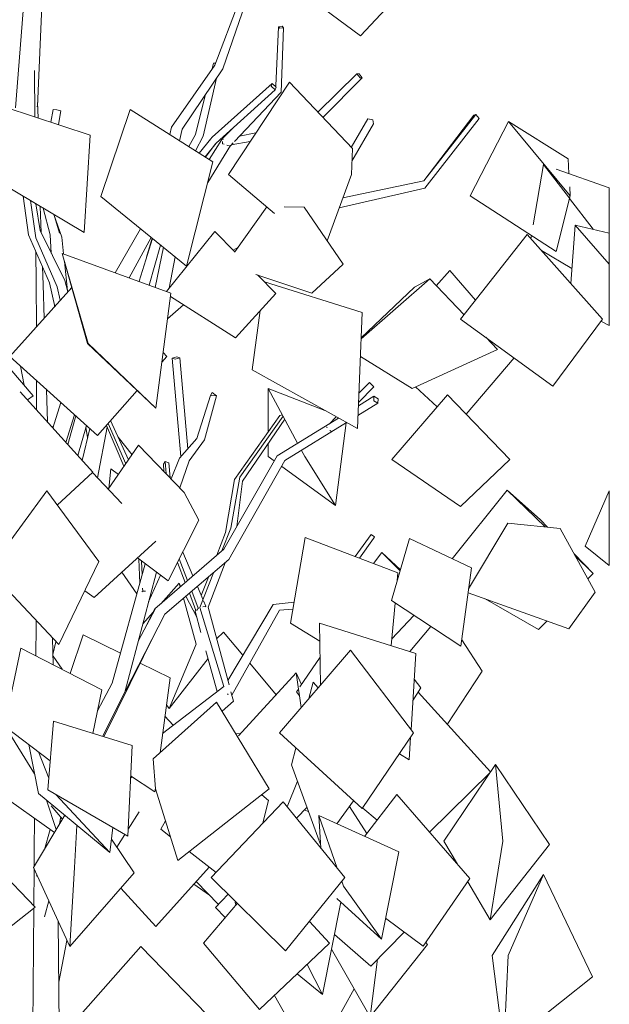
# Model space of a CAD drawing. Header units: millimetres. Extents: x 27350 to 76432, y -300 to 6935.
# Tile 42 of 43: x 74978 to 76432, y 1727 to 4155. Entities that reach past the tile are written whole.
import ezdxf

# ---------------------------------------------------------------- set-up
doc = ezdxf.new("R2010")
doc.units = ezdxf.units.MM
doc.header["$MEASUREMENT"] = 0
doc.layers.add('Nouveau_VRD _ Végétation.VRD', color=7, linetype='Continuous')

# ---------------------------------------------------------------- blocks, each defined once
blk = doc.blocks.new('Élément de coupe_78')
at = {"layer": 'Nouveau_VRD _ Végétation.VRD', "color": 7, "linetype": 'Continuous', "lineweight": 15}
for p, q in [((75151.5, 3870.9), (74942.2, 3939.4)), ((75136.9, 3630.5), (75151.5, 3870.9)), ((75136.9, 3630.5), (74926.4, 3755.6)), ((75144.9, 3356.6), (75082.5, 3578.9)), ((75350.6, 3480.7), (75082.5, 3578.9)), ((75146.9, 3356.6), (75082.5, 3578.9)), ((75313.7, 3197.6), (75350.6, 3480.7)), ((75313.7, 3197.6), (75144.9, 3356.6)), ((75313.7, 3197.6), (75146.9, 3356.6)), ((74901.8, 2798.1), (75044.4, 2993.1)), ((75172.9, 2819.4), (75044.4, 2993.1)), ((75074.1, 2614), (75172.9, 2819.4)), ((75074.1, 2614), (74901.8, 2798.1)), ((74940.4, 2413.1), (74980.7, 2605.6)), ((75180.1, 2502.8), (74980.7, 2605.6)), ((75158.4, 2394.8), (75180.1, 2502.8)), ((75052.9, 2327.2), (74940.4, 2413.1)), ((75014.2, 2295.7), (74942.8, 2411.3)), ((75047.1, 2255.6), (75061, 2425.1)), ((75255, 2364.9), (75061, 2425.1)), ((75023.8, 2246.6), (75000, 2367.6)), ((75244.6, 2141.8), (75255, 2364.9)), ((75049.5, 2284.8), (75023.9, 2349.4)), ((75063.7, 2150.9), (74896.5, 2268.8)), ((75200, 2101.7), (75023.8, 2246.6)), ((75244.6, 2141.8), (75047.1, 2255.6)), ((75200, 2101.7), (75066.9, 2244.2)), ((75067.8, 2157.8), (75043.6, 2230.4)), ((75083.3, 2183.9), (75055.4, 2216.7)), ((75012, 2064.3), (75088.9, 2193.2)), ((75076.3, 2172.2), (75079, 2189)), ((75112.8, 2064.3), (75119.1, 2168.3)), ((75200, 2101.7), (75207.2, 2163.3)), ((75259.8, 2051.4), (75203.9, 2134.4)), ((75101.2, 1869.5), (75012, 2064.3)), ((75101.2, 1869.5), (75112.8, 2064.3)), ((75101.2, 1869.5), (75259.8, 2051.4))]:
    blk.add_line(p, q, dxfattribs=at)
blk = doc.blocks.new('Élément de coupe_79')
at = {"layer": 'Nouveau_VRD _ Végétation.VRD', "color": 7, "linetype": 'Continuous', "lineweight": 15}
for p, q in [((75021.7, 3941.4), (75043.1, 4422.5)), ((74967.6, 3938.2), (75005, 4417.8)), ((75818.2, 4115.8), (75612.1, 4268.1)), ((75818.2, 4115.8), (75961, 4268.1)), ((75459.4, 4042.8), (75518.8, 4200.9)), ((75478.9, 4034.3), (75535.1, 4196.3)), ((75609.8, 3992.1), (75615.8, 4137.9)), ((75625, 4139), (75615.8, 4137.9)), ((75615.8, 4137.9), (75619.7, 4134.2)), ((75619.7, 4134.2), (75628.9, 4135.4)), ((75622.8, 3976.6), (75628.9, 4135.4)), ((75628.9, 4135.4), (75625, 4139)), ((75352.3, 3890.3), (75459.4, 4042.8)), ((75378.2, 3885.1), (75478.9, 4034.3)), ((75451.8, 4031.9), (75455.8, 4048)), ((75455.8, 4048), (75461.4, 4048.2)), ((75015.3, 3915.5), (75014.4, 4029.8)), ((75430, 3867.8), (75463.5, 4011.4)), ((75713.5, 3927.2), (75809.4, 4022)), ((75725.6, 3914.4), (75822.6, 4012.3)), ((75809.4, 4022), (75817.3, 4012.3)), ((75814.8, 4022), (75809.4, 4022)), ((75822.6, 4012.3), (75814.8, 4022)), ((75817.3, 4012.3), (75822.6, 4012.3)), ((75452.4, 3865.9), (75600.3, 3998.2)), ((75492.7, 3773.5), (75643.3, 4001.3)), ((75600.3, 3998.2), (75597.7, 3991.2)), ((75597.7, 3991.2), (75607.9, 3982.1)), ((75610.5, 3989.1), (75600.3, 3998.2)), ((75607.9, 3982.1), (75610.5, 3989.1)), ((75608.6, 3990.8), (75609.8, 3992.1)), ((75798.4, 3837.5), (75643.3, 4001.3)), ((75411.2, 3871.9), (75436.4, 3971.3)), ((75462.6, 3851.1), (75607.9, 3982.1)), ((75507.5, 3854.9), (75622.8, 3976.6)), ((75019.9, 3941.3), (75021.7, 3941.4)), ((75023, 3913), (75022.1, 3950.7)), ((75054.9, 3902.6), (75060.7, 3934.2)), ((75060.7, 3934.2), (75069, 3933.4)), ((75177.8, 3719.1), (75249.9, 3934.1)), ((75454.6, 3804.5), (75249.9, 3934.1)), ((75069, 3933.4), (75079.5, 3930.8)), ((75073.2, 3896.6), (75079.5, 3930.8)), ((75795.7, 3840.3), (75836.2, 3910.9)), ((75836.2, 3910.9), (75848.5, 3908.4)), ((75974.3, 3758.1), (76098.3, 3919.7)), ((75974.6, 3758.1), (76103.1, 3921.2)), ((75977.1, 3739.7), (76110.8, 3911.6)), ((76098.3, 3919.7), (76103.1, 3921.2)), ((76103.1, 3921.2), (76110.8, 3911.6)), ((75348.2, 3871.9), (75352.3, 3890.3)), ((75478, 3862.5), (75508.8, 3892.7)), ((75797.4, 3806), (75850.6, 3898.8)), ((75848.5, 3908.4), (75850.6, 3898.8)), ((76088.7, 3720.5), (76183.4, 3904)), ((76330.7, 3812.4), (76183.4, 3904)), ((76335.8, 3720.5), (76183.4, 3904)), ((75372.2, 3856.7), (75378.2, 3885.1)), ((75395.1, 3842.2), (75411.2, 3871.9)), ((75411.5, 3831.8), (75430, 3867.8)), ((75420.1, 3826.4), (75449.4, 3861.8)), ((75444.1, 3855.4), (75452.4, 3865.9)), ((75478, 3862.5), (75478, 3860.3)), ((75520.2, 3868.3), (75560.4, 3875.9)), ((75435.2, 3816.8), (75462.6, 3851.1)), ((75435.7, 3816.5), (75460.3, 3848.2)), ((75441.6, 3753.5), (75497.9, 3844.8)), ((75444.8, 3810.7), (75476.2, 3860)), ((75476.2, 3860), (75480.6, 3860.8)), ((75477.8, 3854.5), (75477.7, 3849.4)), ((75477.7, 3849.4), (75482, 3848.1)), ((75489, 3846), (75496.9, 3843.7)), ((75496.9, 3843.7), (75504.3, 3851.6)), ((75499.3, 3846.3), (75546.5, 3854.8)), ((75796.3, 3773.5), (75798.4, 3837.5)), ((75389.1, 3547.6), (75454.6, 3804.5)), ((76244.5, 3649), (76270, 3798.2)), ((76271.8, 3797.5), (76270, 3798.2)), ((76333.8, 3715), (76270, 3798.2)), ((76330.7, 3812.4), (76332.7, 3775.9)), ((75606.6, 3677.4), (75492.7, 3773.5)), ((75736, 3610.3), (75796.3, 3773.5)), ((76432.2, 3740.7), (76301.4, 3787)), ((75765.8, 3690.9), (75977.1, 3739.7)), ((75775.1, 3716), (75974.6, 3758.1)), ((76334.5, 3743.4), (76335.8, 3720.5)), ((76432.2, 3629), (76432.2, 3740.7)), ((74999.6, 3624.9), (74986.6, 3719.8)), ((75389.1, 3547.6), (75177.8, 3719.1)), ((76301.4, 3583.9), (76088.7, 3720.5)), ((76301.4, 3583.9), (76335.8, 3720.5)), ((75017.8, 3617.3), (75004.5, 3709.2)), ((75028.6, 3635.1), (75017.6, 3701.4)), ((75031, 3630.2), (75028.5, 3694.9)), ((75508.5, 3582.8), (75587.5, 3693.5)), ((75679.1, 3693.3), (75629.9, 3694.1)), ((75775.9, 3552), (75679.1, 3693.3)), ((76392.6, 3638.4), (76334.2, 3714.4)), ((75053.1, 3624.5), (75036, 3690.5)), ((75075.8, 3628.8), (75061.6, 3675.3)), ((75081.9, 3618.8), (75062.1, 3674.9)), ((76336.9, 3505.1), (76348.1, 3648.9)), ((76432.2, 3629), (76348.1, 3648.9)), ((76432.2, 3552.4), (76348.1, 3648.9)), ((75051.3, 3506.1), (74999.6, 3624.9)), ((75089.1, 3511.8), (75028.6, 3635.1)), ((75055.8, 3579.6), (75053.1, 3624.5)), ((75086.2, 3577.5), (75081.9, 3618.8)), ((75213.4, 3531), (75275.4, 3639.9)), ((75247.8, 3518.4), (75301.8, 3618.5)), ((75340, 3484.6), (75459, 3633.1)), ((75509.4, 3581.9), (75459, 3633.1)), ((76065.5, 3417.1), (76229.3, 3625.9)), ((76415.3, 3417.1), (76229.3, 3625.9)), ((76238.7, 3615.2), (76240.1, 3623.3)), ((76432.2, 3552.4), (76432.2, 3629)), ((75070.4, 3496.3), (75017.8, 3617.3)), ((75272.3, 3510.6), (75305.4, 3615.5)), ((75290.9, 3569.5), (75304.7, 3616.1)), ((75297.3, 3500.2), (75325.4, 3599.3)), ((75018.7, 3507.7), (75018, 3582.6)), ((75311.8, 3494.9), (75332.1, 3593.9)), ((75346.7, 3492.9), (75361, 3570.4)), ((75504.3, 3587.1), (75516.2, 3593.6)), ((76339.8, 3542), (76264.7, 3586.1)), ((75035.9, 3501.8), (75034.2, 3545.4)), ((75095.6, 3486.6), (75088.2, 3558.7)), ((75698.4, 3481.2), (75775.9, 3552)), ((76432.2, 3552.4), (76432.2, 3509.1)), ((75698.4, 3481.2), (75560.5, 3527.3)), ((75609.2, 3480.4), (75564.3, 3526)), ((76005.3, 3499.3), (76039, 3536.7)), ((76102, 3463.5), (76039, 3536.7)), ((75019, 3397.7), (75018.7, 3507.7)), ((75038.3, 3419.3), (75035.9, 3501.8)), ((75064.4, 3448.3), (75051.3, 3506.1)), ((75096.3, 3483.9), (75089.1, 3511.8)), ((75271.9, 3509.5), (75272.3, 3510.6)), ((75822.6, 3433.1), (75581.3, 3508.8)), ((75820, 3368), (75989.2, 3516.2)), ((75951.3, 3495.6), (75989.2, 3516.2)), ((76073.9, 3427.8), (75989.2, 3516.2)), ((76432.2, 3509.1), (76432.2, 3401.5)), ((74953.4, 3324.6), (75106.1, 3494.8)), ((75077.8, 3463.2), (75070.4, 3496.3)), ((75509.8, 3371.1), (75609.2, 3480.4)), ((75820.1, 3370.4), (75951.3, 3495.6)), ((75063.7, 3447.5), (75063.4, 3452.7)), ((75342.3, 3417.5), (75382.2, 3451.7)), ((75349.3, 3471.1), (75350.3, 3471.8)), ((75509.8, 3371.1), (75349.5, 3472.3)), ((75550.9, 3291.9), (75570.9, 3438.3)), ((75810.9, 3146.8), (75822.6, 3433.1)), ((75011.1, 3227.7), (74846.6, 3419.7)), ((76292.5, 3251.5), (76065.5, 3417.1)), ((76292.5, 3251.5), (76415.3, 3417.1)), ((76432.2, 3401.5), (76411.5, 3411.9)), ((76156.1, 3341.9), (76127.2, 3372)), ((75340.4, 3324.6), (75331.5, 3334.8)), ((75946, 3246), (76156.1, 3341.9)), ((75169.9, 3129.8), (74953.4, 3324.6)), ((75328.4, 3310.9), (75340.4, 3324.6)), ((75365.2, 3324), (75353.9, 3320.7)), ((75353.9, 3320.7), (75361.4, 3317.8)), ((75375.6, 3078), (75353.9, 3320.7)), ((75361.4, 3317.8), (75372.7, 3321.1)), ((75372.7, 3321.1), (75365.2, 3324)), ((75392.7, 3097.2), (75372.7, 3321.1)), ((75946, 3246), (75818.2, 3324.7)), ((76078.8, 3182.7), (76197.1, 3321.1)), ((74989.1, 3254.1), (74980, 3300.7)), ((75810.9, 3146.8), (75550.9, 3291.9)), ((75019.5, 3192.8), (75019.3, 3265.3)), ((75814.5, 3234.1), (75840.5, 3260.9)), ((75850.1, 3251.4), (75840.5, 3260.9)), ((75840.5, 3260.9), (75841.6, 3259.8)), ((75841.6, 3259.8), (75851.2, 3250.2)), ((75158.5, 3039.1), (74978.8, 3237.7)), ((75046.1, 3163.4), (75043.7, 3243.3)), ((75169.9, 3129.8), (75267.4, 3241.2)), ((75452.9, 3235.5), (75448.5, 3228.5)), ((75463.4, 3227.3), (75452.9, 3235.5)), ((75590.6, 3138.2), (75590.7, 3245.9)), ((75730.4, 3191.7), (75590.7, 3245.9)), ((75663.4, 3110.9), (75590.7, 3245.9)), ((75813.6, 3211.4), (75851.2, 3250.2)), ((75851.2, 3250.2), (75850.1, 3251.4)), ((75895.4, 3070.8), (76033, 3230)), ((76007.8, 3200.9), (75954.3, 3249.8)), ((76187.2, 3070.8), (76033, 3230)), ((74997.1, 3217.5), (75011.1, 3227.7)), ((75059.7, 3148.3), (75079.5, 3211.1)), ((75415, 3122.2), (75448.5, 3228.5)), ((75434, 3118.8), (75463.4, 3227.3)), ((75448.5, 3228.5), (75463.4, 3227.3)), ((75812.2, 3179), (75861.3, 3209.3)), ((75813.2, 3203), (75851.6, 3226.6)), ((75851.6, 3226.6), (75851.2, 3215.4)), ((75851.2, 3215.4), (75861.3, 3209.3)), ((75861.7, 3220.6), (75851.6, 3226.6)), ((75861.3, 3209.3), (75861.7, 3220.6)), ((75091.8, 3112.9), (75113, 3181)), ((75096.2, 3108), (75116.3, 3178)), ((75239.6, 3060.3), (75195.9, 3159.5)), ((75246.2, 3069.9), (75202, 3166.5)), ((75507.9, 3021), (75619.3, 3179)), ((75520.4, 3027.2), (75627.5, 3177.5)), ((75527.4, 3017), (75631.7, 3169.7)), ((75613, 3079.9), (75764.2, 3172.9)), ((75619.3, 3179), (75625.9, 3180.6)), ((75632.1, 3067.8), (75784.2, 3161.7)), ((75741.6, 3159), (75758.3, 3176.2)), ((75756.6, 2957.4), (75782.9, 3160.9)), ((75057, 3151.3), (75061.2, 3153.2)), ((75120.8, 3080.8), (75142.4, 3154.5)), ((75132, 3068.4), (75150.4, 3147.3)), ((75145.2, 3125), (75141.1, 3150.2)), ((75169.4, 3025.8), (75193.4, 3150.1)), ((75235, 3053.8), (75191.5, 3154.5)), ((75734.8, 3150.5), (75735.2, 3150.1)), ((75735.2, 3150.1), (75736.4, 3148.9)), ((75743.1, 3142.3), (75744.9, 3140.5)), ((75744.9, 3140.5), (75745.9, 3141.6)), ((75254.9, 3082.4), (75220.7, 3125.7)), ((75372.3, 3074.3), (75415, 3122.2)), ((75395.7, 3067), (75434, 3118.8)), ((75590.5, 3078), (75590.6, 3109.5)), ((75196.1, 2997.6), (75271.2, 3105.9)), ((75383.6, 2989.5), (75271.2, 3105.9)), ((75681.1, 3078), (75673, 3093.1)), ((75332.2, 3059.4), (75337, 3065.7)), ((75337, 3065.7), (75345.8, 3062.7)), ((75338.7, 3036), (75337, 3065.7)), ((75348.6, 3025.7), (75345.8, 3062.7)), ((75351.4, 3022.9), (75372.3, 3074.3)), ((75372.8, 3000.7), (75395.7, 3067)), ((75481.6, 2849.6), (75613, 3079.9)), ((75494, 2824.1), (75632.1, 3067.8)), ((75605.6, 3067), (75590.5, 3078)), ((75756.6, 2957.4), (75681.1, 3078)), ((76064.9, 2954.7), (75895.4, 3070.8)), ((76064.9, 2954.7), (76187.2, 3070.8)), ((75070.4, 2957.9), (75158.5, 3039.1)), ((75229.6, 2962.4), (75157.5, 3038.2)), ((75197.3, 2999.3), (75203, 3047.5)), ((75221.1, 3033.7), (75203, 3047.5)), ((75333.1, 3041.7), (75332.2, 3059.4)), ((75756.6, 2957.4), (75624, 3053.6)), ((75485.8, 2890.6), (75507.9, 3021)), ((75498.5, 2901.2), (75520.4, 3027.2)), ((75513.2, 2905), (75527.4, 3017)), ((75419.7, 2921.1), (75383.6, 2989.5)), ((76044.7, 2826), (76180.3, 2995.3)), ((76262.2, 2921.7), (76180.3, 2995.3)), ((76274.3, 2904.3), (76180.3, 2995.3)), ((76372.5, 2856.9), (76432.2, 2993)), ((76432.2, 2993), (76432.2, 2874)), ((75343.7, 2771.2), (75419.7, 2921.1)), ((76262.2, 2921.7), (76280, 2903.7)), ((75464, 2834.4), (75485.8, 2890.6)), ((75476.7, 2845.3), (75498.5, 2901.2)), ((76085.2, 2751.3), (76181.9, 2913.8)), ((76310.6, 2900.6), (76181.9, 2913.8)), ((76397.2, 2743.1), (76310.6, 2900.6)), ((75161.4, 2730.1), (75313.5, 2869.5)), ((75645.9, 2667), (75682, 2878.5)), ((75910.9, 2791), (75682, 2878.5)), ((75805.5, 2831.3), (75844.6, 2886)), ((75815.7, 2827.4), (75850.5, 2876.1)), ((75844.6, 2886), (75853.1, 2879.8)), ((75853.1, 2879.8), (75850.5, 2876.1)), ((75894.7, 2722.7), (75939.7, 2876.2)), ((76092.3, 2803.2), (75939.7, 2876.2)), ((76432.2, 2874), (76432.2, 2809.4)), ((75311.4, 2702.7), (75481.6, 2849.6)), ((75405, 2783.4), (75379.8, 2842.4)), ((75850.3, 2814.1), (75871.2, 2841.3)), ((75916.9, 2798.5), (75871.2, 2841.3)), ((75916.2, 2796), (75871.2, 2841.3)), ((76432.2, 2809.4), (76372.5, 2856.9)), ((75343.7, 2771.2), (75268, 2827.8)), ((75273.8, 2765.4), (75271.4, 2825.2)), ((75279.6, 2786.3), (75278.3, 2820.1)), ((75335.8, 2689.2), (75494, 2824.1)), ((75386.1, 2767.1), (75366.8, 2816.9)), ((75391.8, 2772.1), (75371.2, 2825.4)), ((76345.1, 2837.9), (76392.6, 2789.8)), ((76392.6, 2789.8), (76347.5, 2833.5)), ((75205.8, 2519.1), (75287.1, 2813.5)), ((75266.6, 2739.1), (75230, 2792.9)), ((75236.8, 2496.5), (75315, 2792.7)), ((75442.5, 2706.6), (75484.4, 2816)), ((76066, 2610.3), (76092.3, 2803.2)), ((75295.7, 2719.8), (75325.1, 2785.1)), ((75421.9, 2705.6), (75455.5, 2791.3)), ((75425.5, 2735.3), (75443.2, 2780.8)), ((75909.2, 2772.1), (75910.9, 2791)), ((76379.1, 2776), (76392.6, 2789.8)), ((75161.4, 2730.1), (75138.1, 2747.1)), ((75279.3, 2744.6), (75281.2, 2745.8)), ((75281.2, 2745.8), (75280.9, 2753.2)), ((75281.2, 2745.8), (75287.9, 2745.8)), ((75325.7, 2715), (75371.1, 2765.9)), ((75375.3, 2757.8), (75371.1, 2765.9)), ((75373.8, 2756.5), (75371.1, 2765.9)), ((75418.3, 2703.6), (75402, 2745.7)), ((75429.5, 2726), (75416, 2757.6)), ((75412.9, 2615.6), (75381.6, 2728.3)), ((75414.7, 2681.5), (75387.8, 2733.6)), ((75412.6, 2698.5), (75396.3, 2740.8)), ((75436.6, 2709.3), (75431.1, 2722.1)), ((76066, 2610.3), (75894.7, 2722.7)), ((76332.2, 2652.7), (76083.9, 2741.9)), ((76257.6, 2651.6), (76126.2, 2726.7)), ((76332.2, 2652.7), (76397.2, 2743.1)), ((75270.5, 2624.3), (75311.6, 2701.8)), ((75291.4, 2663.6), (75311.4, 2702.7)), ((75410.5, 2696.7), (75411.9, 2700.3)), ((75424.9, 2644), (75410.5, 2696.7)), ((75414.5, 2698.2), (75418.3, 2703.6)), ((75418.3, 2703.6), (75419.6, 2704)), ((75481, 2511.2), (75421.9, 2705.6)), ((75429.9, 2707.2), (75436.6, 2709.3)), ((75436.6, 2709.3), (75435.4, 2707.6)), ((75494.1, 2514.7), (75442.5, 2706.6)), ((75491, 2526), (75602.8, 2713.4)), ((75500.9, 2489.1), (75618.4, 2699.1)), ((75602.8, 2713.4), (75654.7, 2718.5)), ((75618.4, 2699.1), (75651.8, 2701.6)), ((75894.4, 2611.7), (75904.1, 2716.6)), ((75018.1, 2660.6), (75018.2, 2673.8)), ((75222.5, 2467.9), (75335.8, 2689.2)), ((75281.3, 2665.3), (75307, 2694.1)), ((75895.9, 2628.5), (75950.1, 2686.3)), ((76257.6, 2651.6), (76277.8, 2672.2)), ((75017.5, 2586.6), (75018.1, 2660.6)), ((75185.2, 2386.5), (75316.4, 2651.4)), ((75718, 2622.3), (75645.9, 2667)), ((75955.2, 2592.5), (75717.4, 2667.4)), ((75719.6, 2514.3), (75717.4, 2667.4)), ((75940.1, 2597.3), (75992.3, 2658.7)), ((75060.5, 2564.5), (75059, 2630.1)), ((75101.9, 2543.1), (75134.4, 2638.3)), ((75226.2, 2592.8), (75134.4, 2638.3)), ((75463.6, 2628.2), (75480.8, 2644.5)), ((75528.1, 2588.2), (75480.8, 2644.5)), ((76118.7, 2549), (76068.1, 2625.8)), ((75059.9, 2589.6), (75067.3, 2621.3)), ((75346.1, 2456.7), (75412.9, 2615.6)), ((75464.5, 2498.4), (75437.3, 2598.4)), ((75618.3, 2396.3), (75793.6, 2600.6)), ((75949, 2396.3), (75793.6, 2600.6)), ((75082.2, 2553.3), (75060, 2585.6)), ((75346.1, 2456.7), (75442.4, 2579.6)), ((75669, 2509.6), (75718.6, 2583.3)), ((75943.2, 2404), (75955.2, 2592.5)), ((75348.6, 2532.1), (75275.3, 2568.4)), ((75610.4, 2490.6), (75545.1, 2568.1)), ((75324.1, 2347.3), (75348.6, 2532.1)), ((75517.8, 2389.5), (75659.7, 2544.4)), ((75673.3, 2516), (75659.7, 2544.4)), ((75672, 2458.8), (75659.7, 2544.4)), ((75967.2, 2507.3), (75951.1, 2528.7)), ((76032.6, 2417.1), (76118.7, 2549)), ((75169.6, 2450.7), (75205.8, 2519.1)), ((75330.4, 2395), (75481, 2511.2)), ((75660.8, 2497.3), (75665.5, 2504.3)), ((75691.2, 2481.2), (75701.8, 2521.6)), ((75714, 2507.8), (75701.8, 2521.6)), ((75947.8, 2476.5), (75967.2, 2507.3)), ((75182.4, 2387.4), (75236.8, 2496.5)), ((75490, 2492.3), (75491.5, 2491.8)), ((75491.5, 2491.8), (75492, 2490.5)), ((75504.9, 2474.5), (75498.7, 2497.3)), ((75667.8, 2488.1), (75660.8, 2497.3)), ((76139.1, 2300.1), (75960.4, 2496.5)), ((75307.3, 2332.2), (75463.6, 2472.5)), ((75346.1, 2456.7), (75339.8, 2465.9)), ((75593.1, 2258.3), (75463.6, 2472.5)), ((75477.2, 2450.1), (75504.9, 2474.5)), ((75356.6, 2415.2), (75336.1, 2437.5)), ((75511.2, 2393.8), (75522.4, 2394.5)), ((75822.9, 2209.5), (75618.3, 2396.3)), ((75822.9, 2209.5), (75949, 2396.3)), ((75938.5, 2330.1), (75942, 2386)), ((75648, 2317.4), (75659, 2359.1)), ((75307.3, 2332.2), (75312.8, 2258.3)), ((75324.5, 2347.7), (75324.2, 2348)), ((75938.5, 2330.1), (75914.5, 2345.1)), ((75720.1, 2121.5), (75648, 2317.4)), ((76024.3, 2129.2), (76151.6, 2318.7)), ((76285, 2121.3), (76151.6, 2318.7)), ((76169.5, 2129.2), (76151.6, 2318.7)), ((75251.2, 2284.6), (75254.8, 2288)), ((75311.5, 2251.4), (75251.5, 2290.1)), ((75988.9, 2151.7), (76138.3, 2298.8)), ((75311.5, 2251.4), (75312.7, 2260.3)), ((75637.8, 2214), (75662.8, 2277.3)), ((75368, 2081.7), (75312.8, 2258.3)), ((75368, 2081.7), (75593.1, 2258.3)), ((75591.5, 2229.9), (75574.8, 2243.9)), ((75828.5, 2141.1), (75908.2, 2244.5)), ((76088.5, 2037.1), (75908.2, 2244.5)), ((75450.4, 2039.8), (75627.5, 2226.6)), ((75577.8, 2174.3), (75591.5, 2229.9)), ((75779.9, 2039.8), (75627.5, 2226.6)), ((75660.9, 2185.7), (75686.5, 2213)), ((75760, 2172.2), (75801.3, 2229.2)), ((75834, 2148.3), (75791, 2214.9)), ((75859.2, 2180.9), (75823.9, 2211)), ((75013.4, 2105.7), (75014.1, 2185.8)), ((75245.4, 2158.9), (75272.6, 2201.8)), ((75690.6, 2201.8), (75680.6, 2206.7)), ((75720.7, 2112.4), (75715.5, 2192.3)), ((75913.1, 2102.8), (75715.5, 2192.3)), ((75761.3, 2062.6), (75715.5, 2192.3)), ((75015.8, 1966.3), (74813.1, 2178.4)), ((75325.7, 2159.2), (75337.3, 2179.9)), ((75038.6, 2108.9), (75052.9, 2158.5)), ((75217.3, 2114.6), (75237.2, 2146.1)), ((75349.7, 2140.3), (75325.7, 2159.2)), ((76057.6, 2072.7), (76024.3, 2129.2)), ((76138.2, 1935.7), (76169.5, 2129.2)), ((76138.2, 1935.7), (76285, 2121.3)), ((75013.2, 2066.2), (75013.4, 2105.7)), ((75462.1, 2052.2), (75396.2, 2103.8)), ((75870.3, 1888), (75913.1, 2102.8)), ((75313.8, 1918.9), (75445.3, 2065.4)), ((75012.5, 1969.7), (75013.1, 2061.8)), ((75019.6, 2042.9), (75020.5, 2045.9)), ((75633.8, 1858.7), (75450.4, 2039.8)), ((75633.8, 1858.7), (75779.9, 2039.8)), ((76143.4, 1847.6), (76270.1, 2047.1)), ((76182.6, 1847.6), (76270.1, 2047.1)), ((76390.7, 1794.6), (76270.1, 2047.1)), ((75445.6, 1995.9), (75407.2, 2023)), ((75467.8, 1973.4), (75413.4, 2029.8)), ((75776.8, 2018.7), (75772.6, 2030.7)), ((75870.3, 1888), (75776.8, 2018.7)), ((75973.4, 1870.6), (76088.5, 2037.1)), ((76138.2, 1935.7), (76083.1, 2029.3)), ((75313.8, 1918.9), (75227, 2013.7)), ((75445.6, 1995.9), (75445.9, 1996.1)), ((75460.6, 1965.6), (75491.8, 1999)), ((75038.8, 1943), (75049.7, 1982.1)), ((75431.4, 1877.7), (75515, 1976.1)), ((75509.2, 1979.1), (75510.2, 1980.8)), ((75511.1, 1971.6), (75509.2, 1979.1)), ((75725.1, 1750.9), (75770.1, 1979.3)), ((75870.3, 1888), (75760.3, 1988.2)), ((74822.3, 1815.4), (75015.8, 1966.3)), ((75004.8, 840.2), (75012.5, 1963.7)), ((75485, 1940.8), (75460.6, 1965.6)), ((75084.4, 843.6), (75072.6, 1931.9)), ((75742.1, 1877.7), (75692.5, 1931.5)), ((75973.4, 1870.6), (75880.5, 1939.3)), ((75843.9, 1821.1), (75754.2, 1898.8)), ((75843.9, 1821.1), (75926.5, 1905.3)), ((75074.3, 1781.8), (75094.4, 1884.4)), ((75569.5, 1714), (75431.4, 1877.7)), ((75569.5, 1714), (75742.1, 1877.7)), ((75842.6, 1696), (75983.5, 1874.1)), ((75983.5, 1874.1), (75979.7, 1879.6)), ((75086, 1653.8), (75276.9, 1869.7)), ((75486.5, 1653.8), (75276.9, 1869.7)), ((75842.6, 1696), (75747.2, 1862.9)), ((76171.9, 1621), (76143.4, 1847.6)), ((76171.9, 1621), (76182.6, 1847.6)), ((75725.1, 1750.9), (75686.7, 1825.1)), ((75842.6, 1696), (75860.7, 1838.2)), ((75725.1, 1750.9), (75662.4, 1802.1)), ((76171.9, 1621), (76390.7, 1794.6)), ((75700.4, 1582.3), (75606.4, 1749)), ((75700.4, 1582.3), (75803.1, 1765.2))]:
    blk.add_line(p, q, dxfattribs=at)

msp = doc.modelspace()

# ---------------------------------------------------------------- block references
at = {"layer": 'Nouveau_VRD _ Végétation.VRD', "lineweight": 0}
for name in ['Élément de coupe_79', 'Élément de coupe_78']:
    msp.add_blockref(name, (0, 0), dxfattribs=at)

doc.saveas('drawing.dxf')
